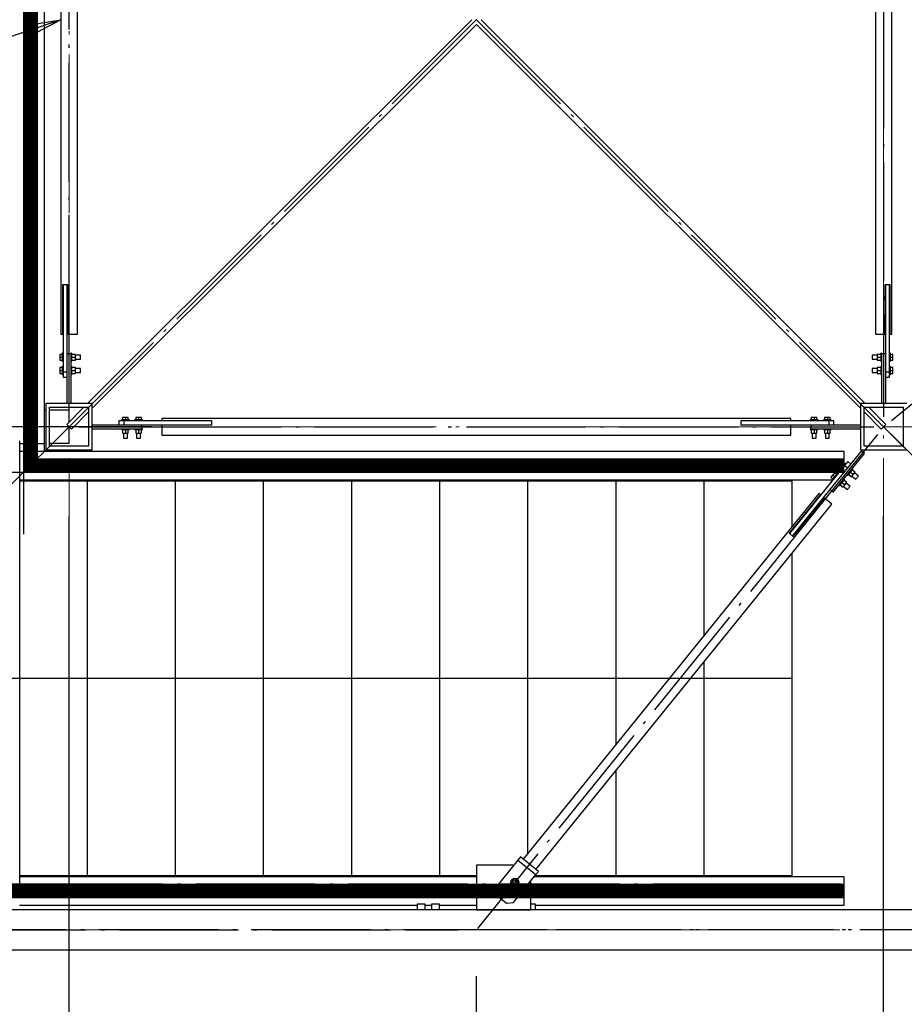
# Paper-space layout 'A0 Advance Steel' of a CAD drawing. Header units: millimetres. Extents: x 228 to 822, y 214 to 634.
# Tile 57 of 76: x 593 to 620, y 270 to 300. Entities that reach past the tile are written whole.
import ezdxf

# ---------------------------------------------------------------- set-up
doc = ezdxf.new("R2010")
doc.units = ezdxf.units.MM
doc.linetypes.add('1 1', pattern=[2, 1, -1])
doc.linetypes.add('ACAD_ISO04W100', pattern=[30, 24, -3, 0, -3])
doc.layers.get('0').update_dxf_attribs({"linetype": 'CONTINUOUS'})
for name, color, linetype in [('AS_Belki', 145, 'CONTINUOUS'), ('AS_Blachy', 30, 'CONTINUOUS'), ('AS_DIM_ON', 7, 'CONTINUOUS'), ('AS_Kraty', 9, 'CONTINUOUS'), ('AS_Schody', 253, 'CONTINUOUS'), ('AS_Sruby', 9, 'CONTINUOUS')]:
    doc.layers.add(name, color=color, linetype=linetype)

# ---------------------------------------------------------------- blocks, each defined once
blk = doc.blocks.new('324ewdsczxzxcz')
at = {"linetype": 'ACAD_ISO04W100', "lineweight": 5, "ltscale": 0.2}
for p, q in [((318.429, 244.968), (318.429, 340.131)), ((343.029, 244.968), (343.029, 340.131)), ((378.311, 281.218, -8093.957), (283.147, 281.218, -8093.957)), ((378.311, 266.018, -2641.446), (283.147, 266.018, -2641.446))]:
    blk.add_line(p, q, dxfattribs=at)

psp = doc.layouts.new('A0 Advance Steel')

# ---------------------------------------------------------------- linework, layer by layer
at = {"color": 0, "linetype": 'ByBlock', "lineweight": -2}
for p, q in [((593.71, 299.594), (594.71, 299.755)), ((593.71, 299.594), (593.816, 299.278)), ((594.71, 299.755), (593.816, 299.278))]:
    psp.add_line(p, q, dxfattribs=at)
at = {"linetype": '1 1', "transparency": 33554559, "const_width": 0.45, "elevation": 26982.64}
for points in [[(618.371, 273.429), (580.943, 273.429), (580.943, 326.08), (600.527, 326.08)], [(600.527, 313.23), (593.793, 313.23), (593.793, 286.279), (618.371, 286.279)]]:
    psp.add_lwpolyline(points, dxfattribs=at)
psp.add_lwpolyline([(616.8, 279.854), (587.333, 279.854), (587.333, 319.655), (597.76, 319.655), (595.071, 325.655)])
at = {"color": 7}
psp.add_lwpolyline([(594.71, 299.755), (568.166, 290.812), (553.219, 290.812)], dxfattribs=at)
at = {"layer": 'AS_Belki', "linetype": 'Continuous', "ltscale": 0.15}
for p, q in [((594.71, 309.255), (594.71, 290.255)), ((595.21, 290.255), (595.21, 309.255)), ((619.31, 309.255), (619.31, 290.255)), ((619.81, 290.255), (619.81, 309.255)), ((607.119, 299.755), (595.519, 288.155)), ((595.66, 288.014), (607.26, 299.614)), ((607.26, 299.614), (618.86, 288.014)), ((619.002, 288.155), (607.402, 299.755)), ((594.77, 291.755), (594.78, 291.755)), ((594.77, 290.255), (594.77, 291.755)), ((594.9, 291.755), (594.91, 291.755)), ((594.91, 291.755), (594.91, 290.255)), ((619.61, 291.755), (619.62, 291.755)), ((619.61, 290.255), (619.61, 291.755)), ((619.74, 291.755), (619.75, 291.755)), ((619.75, 291.755), (619.75, 290.255)), ((594.71, 290.255), (594.77, 290.255)), ((594.91, 290.255), (595.21, 290.255)), ((619.31, 290.255), (619.61, 290.255)), ((619.75, 290.255), (619.81, 290.255)), ((595.66, 288.155), (594.26, 288.155)), ((594.26, 288.155), (594.26, 286.755)), ((594.37, 288.045), (595.55, 288.045)), ((594.37, 286.865), (594.37, 288.045)), ((595.409, 288.045), (594.89, 287.526)), ((595.55, 288.045), (595.55, 286.865)), ((595.66, 286.755), (595.66, 288.155)), ((620.26, 288.155), (618.86, 288.155)), ((618.86, 288.155), (618.86, 286.755)), ((618.97, 288.045), (620.15, 288.045)), ((618.97, 286.865), (618.97, 288.045)), ((619.631, 287.526), (619.112, 288.045)), ((620.15, 288.045), (620.15, 286.865)), ((594.26, 287.955), (594.218, 287.955)), ((594.96, 287.955), (594.37, 287.955)), ((594.96, 287.597), (594.96, 287.955)), ((595.031, 287.384), (595.55, 287.904)), ((616.76, 287.705), (597.76, 287.705)), ((597.76, 287.705), (597.76, 287.645)), ((616.76, 287.645), (616.76, 287.705)), ((618.97, 287.904), (619.49, 287.384)), ((594.89, 287.526), (594.91, 287.505)), ((594.91, 287.505), (594.96, 287.455)), ((594.96, 287.455), (595.01, 287.405)), ((594.96, 286.955), (594.96, 287.455)), ((595.01, 287.405), (595.031, 287.384)), ((597.76, 287.645), (599.26, 287.645)), ((599.26, 287.505), (597.76, 287.505)), ((597.76, 287.505), (597.76, 287.205)), ((599.26, 287.645), (599.26, 287.635)), ((599.26, 287.515), (599.26, 287.505)), ((615.26, 287.645), (616.76, 287.645)), ((615.26, 287.635), (615.26, 287.645)), ((615.26, 287.505), (615.26, 287.515)), ((616.76, 287.505), (615.26, 287.505)), ((616.76, 287.205), (616.76, 287.505)), ((619.49, 287.384), (619.51, 287.405)), ((619.51, 287.405), (619.56, 287.455)), ((619.56, 287.455), (619.61, 287.505)), ((619.61, 287.505), (619.631, 287.526)), ((597.76, 287.205), (616.76, 287.205)), ((594.218, 286.955), (594.26, 286.955)), ((594.37, 286.955), (594.96, 286.955)), ((595.55, 286.865), (594.37, 286.865)), ((620.15, 286.865), (618.97, 286.865)), ((594.26, 286.755), (595.66, 286.755)), ((618.86, 286.755), (620.26, 286.755)), ((617.605, 285.436), (608.67, 274.395)), ((616.708, 284.232), (617.651, 285.398)), ((617.76, 285.31), (616.817, 284.144)), ((617.651, 285.398), (617.605, 285.436)), ((617.993, 285.121), (617.76, 285.31)), ((609.059, 274.08), (617.993, 285.121)), ((616.716, 284.226), (616.708, 284.232)), ((616.817, 284.144), (616.809, 284.15)), ((631.66, 272.855), (582.86, 272.855)), ((582.86, 271.655), (631.66, 271.655))]:
    psp.add_line(p, q, dxfattribs=at)
at = {"layer": 'AS_Belki', "color": 10, "linetype": 'ACAD_ISO04W100', "ltscale": 0.15}
for points in [[(621.328, 285.687), (619.56, 287.455), (594.96, 312.055), (593.193, 313.823)], [(593.193, 285.687), (594.96, 287.455), (619.56, 312.055), (621.328, 313.823)], [(594.96, 287.755), (594.96, 290.255), (594.96, 309.255), (594.96, 311.755)], [(619.56, 311.755), (619.56, 309.255), (619.56, 290.255), (619.56, 287.755)], [(619.794, 287.644), (621.737, 289.216), (632.778, 298.151), (634.722, 299.724)], [(597.46, 287.455), (594.96, 287.455), (580.51, 287.455), (578.01, 287.455)], [(594.96, 287.455), (594.96, 287.455), (594.96, 287.455), (594.96, 287.455)], [(595.26, 287.455), (597.76, 287.455), (616.76, 287.455), (619.26, 287.455)], [(619.56, 287.455), (619.56, 287.455), (619.56, 287.455), (619.56, 287.455)], [(619.372, 287.222), (617.799, 285.278), (608.865, 274.237), (607.292, 272.294)], [(634.548, 272.467), (632.781, 274.235), (621.54, 285.475), (619.773, 287.243)], [(634.16, 272.255), (631.66, 272.255), (582.86, 272.255), (580.36, 272.255)], [(581.134, 272.255), (582.679, 272.255), (605.16, 272.255), (606.704, 272.255)], [(633.387, 272.255), (631.842, 272.255), (609.361, 272.255), (607.817, 272.255)]]:
    psp.add_lwpolyline(points, dxfattribs=at)
at = {"layer": 'AS_Blachy', "linetype": 'Continuous', "ltscale": 0.15}
for p, q in [((594.78, 291.755), (594.9, 291.755)), ((594.78, 291.755), (594.78, 289.105)), ((594.9, 289.655), (594.9, 291.755)), ((619.62, 291.755), (619.74, 291.755)), ((619.62, 291.755), (619.62, 289.655)), ((619.74, 289.155), (619.74, 291.755)), ((595.02, 289.655), (594.9, 289.655)), ((594.9, 288.155), (594.9, 289.655)), ((595.02, 288.155), (595.02, 289.655)), ((619.62, 289.655), (619.5, 289.655)), ((619.5, 289.655), (619.5, 288.155)), ((619.62, 289.655), (619.62, 288.155)), ((594.9, 289.105), (594.78, 289.105)), ((594.78, 289.105), (594.78, 288.955)), ((594.78, 288.955), (594.9, 288.955)), ((619.74, 289.105), (619.62, 289.105)), ((619.62, 288.955), (619.74, 288.955)), ((619.74, 289.105), (619.74, 289.155)), ((619.74, 288.955), (619.74, 289.105)), ((595.66, 287.515), (597.16, 287.515)), ((595.66, 287.395), (597.16, 287.395)), ((596.61, 287.635), (596.46, 287.635)), ((596.46, 287.635), (596.46, 287.515)), ((599.26, 287.635), (596.61, 287.635)), ((596.61, 287.635), (596.61, 287.515)), ((597.16, 287.515), (599.26, 287.515)), ((597.16, 287.395), (597.16, 287.515)), ((599.26, 287.635), (599.26, 287.515)), ((617.91, 287.635), (615.26, 287.635)), ((615.26, 287.515), (615.26, 287.635)), ((615.26, 287.515), (617.361, 287.515)), ((617.361, 287.515), (618.86, 287.515)), ((617.361, 287.515), (617.361, 287.395)), ((617.361, 287.395), (618.86, 287.395)), ((618.06, 287.635), (617.91, 287.635)), ((617.91, 287.635), (617.91, 287.515)), ((618.06, 287.515), (618.06, 287.635)), ((617.948, 285.557), (618.891, 286.723)), ((618.041, 285.482), (618.984, 286.648)), ((618.984, 286.648), (618.891, 286.723)), ((618.383, 286.286), (616.716, 284.226)), ((618.477, 286.402), (618.383, 286.286)), ((618.383, 286.286), (618.476, 286.21)), ((618.57, 286.327), (618.477, 286.402)), ((593.468, 285.824), (593.613, 285.824)), ((593.663, 285.824), (593.738, 285.824)), ((593.763, 285.824), (595.513, 285.824)), ((595.513, 285.824), (595.513, 285.854)), ((595.513, 285.824), (595.924, 285.824)), ((595.974, 285.824), (596.399, 285.824)), ((596.424, 285.824), (598.174, 285.824)), ((598.174, 285.824), (598.174, 285.854)), ((598.174, 285.824), (598.235, 285.824)), ((598.285, 285.824), (599.06, 285.824)), ((599.085, 285.824), (600.835, 285.824)), ((600.835, 285.824), (600.835, 285.854)), ((600.835, 285.824), (601.246, 285.824)), ((601.296, 285.824), (601.721, 285.824)), ((601.746, 285.824), (603.496, 285.824)), ((603.496, 285.824), (603.496, 285.854)), ((603.506, 285.824), (604.381, 285.824)), ((604.406, 285.824), (606.156, 285.824)), ((606.156, 285.824), (606.156, 285.854)), ((606.156, 285.824), (606.567, 285.824)), ((606.617, 285.824), (607.042, 285.824)), ((607.067, 285.824), (608.817, 285.824)), ((608.817, 285.824), (608.817, 285.854)), ((608.828, 285.824), (609.703, 285.824)), ((609.728, 285.824), (611.478, 285.824)), ((611.478, 285.824), (611.478, 285.854)), ((611.489, 285.824), (612.364, 285.824)), ((612.389, 285.824), (614.139, 285.824)), ((614.139, 285.824), (614.139, 285.854)), ((614.139, 285.824), (614.55, 285.824)), ((614.6, 285.824), (615.025, 285.824)), ((615.05, 285.824), (616.8, 285.824)), ((616.8, 285.824), (616.8, 285.854)), ((616.809, 284.15), (617.948, 285.557)), ((617.948, 285.557), (618.041, 285.482)), ((616.809, 284.15), (616.716, 284.226)), ((608.517, 274.364), (607.838, 273.525)), ((608.592, 274.458), (608.517, 274.364)), ((608.517, 274.364), (609.061, 273.924)), ((609.137, 274.017), (608.592, 274.458)), ((608.36, 274.207), (607.26, 274.207)), ((607.26, 274.207), (607.26, 272.857)), ((608.377, 274.191), (608.36, 274.207)), ((609.061, 273.924), (609.137, 274.017)), ((593.913, 273.884), (593.468, 273.884)), ((595.513, 273.884), (593.963, 273.884)), ((595.513, 273.854), (595.513, 273.884)), ((598.174, 273.884), (595.524, 273.884)), ((599.285, 273.884), (598.174, 273.884)), ((598.174, 273.854), (598.174, 273.884)), ((600.835, 273.884), (599.335, 273.884)), ((600.946, 273.884), (600.835, 273.884)), ((600.835, 273.854), (600.835, 273.884)), ((603.496, 273.884), (600.996, 273.884)), ((603.506, 273.884), (603.496, 273.884)), ((603.496, 273.854), (603.496, 273.884)), ((606.156, 273.884), (603.556, 273.884)), ((606.567, 273.884), (606.156, 273.884)), ((606.156, 273.854), (606.156, 273.884)), ((607.26, 273.884), (606.617, 273.884)), ((608.382, 273.084), (609.061, 273.924)), ((608.91, 273.707), (608.896, 273.72)), ((608.91, 272.857), (608.91, 273.707)), ((609.478, 273.884), (609.029, 273.884)), ((611.478, 273.884), (609.528, 273.884)), ((612.589, 273.884), (611.478, 273.884)), ((611.478, 273.854), (611.478, 273.884)), ((614.139, 273.884), (612.639, 273.884)), ((614.25, 273.884), (614.139, 273.884)), ((614.139, 273.854), (614.139, 273.884)), ((616.8, 273.884), (614.3, 273.884)), ((616.8, 273.854), (616.8, 273.884)), ((607.838, 273.525), (607.86, 273.314)), ((607.86, 273.314), (608.171, 273.062)), ((607.26, 272.857), (608.91, 272.857)), ((608.171, 273.062), (608.382, 273.084))]:
    psp.add_line(p, q, dxfattribs=at)
at = {"layer": 'AS_DIM_ON', "color": 8}
for p, q in [((594.96, 258.262), (594.96, 284.755)), ((619.56, 258.262), (619.56, 284.755)), ((607.26, 251.955), (607.26, 270.857))]:
    psp.add_line(p, q, dxfattribs=at)
at = {"layer": 'AS_Kraty', "linetype": 'Continuous', "ltscale": 0.15}
for p, q in [((593.468, 273.54), (593.468, 287.032)), ((593.613, 285.824), (593.663, 285.824)), ((593.738, 285.824), (593.763, 285.824)), ((595.513, 273.884), (595.513, 285.824)), ((595.924, 285.824), (595.974, 285.824)), ((596.399, 285.824), (596.424, 285.824)), ((598.174, 273.884), (598.174, 285.824)), ((598.235, 285.824), (598.285, 285.824)), ((599.06, 285.824), (599.085, 285.824)), ((600.835, 273.884), (600.835, 285.824)), ((601.246, 285.824), (601.296, 285.824)), ((601.721, 285.824), (601.746, 285.824)), ((603.496, 285.824), (603.506, 285.824)), ((603.496, 273.884), (603.496, 285.824)), ((604.381, 285.824), (604.406, 285.824)), ((606.156, 273.884), (606.156, 285.824)), ((606.567, 285.824), (606.617, 285.824)), ((607.042, 285.824), (607.067, 285.824)), ((608.817, 285.824), (608.828, 285.824)), ((608.817, 274.576), (608.817, 285.824)), ((609.703, 285.824), (609.728, 285.824)), ((611.478, 285.824), (611.489, 285.824)), ((611.478, 277.864), (611.478, 285.824)), ((612.364, 285.824), (612.389, 285.824)), ((614.139, 281.153), (614.139, 285.824)), ((614.55, 285.824), (614.6, 285.824)), ((615.025, 285.824), (615.05, 285.824)), ((616.8, 284.441), (616.8, 285.824)), ((616.8, 284.33), (616.8, 284.345)), ((616.8, 273.884), (616.8, 283.646)), ((614.139, 273.884), (614.139, 280.358)), ((611.478, 273.884), (611.478, 277.07)), ((593.963, 273.884), (593.913, 273.884)), ((595.524, 273.884), (595.513, 273.884)), ((599.335, 273.884), (599.285, 273.884)), ((600.996, 273.884), (600.946, 273.884)), ((603.556, 273.884), (603.506, 273.884)), ((606.617, 273.884), (606.567, 273.884)), ((609.528, 273.884), (609.478, 273.884)), ((612.639, 273.884), (612.589, 273.884)), ((614.3, 273.884), (614.25, 273.884)), ((580.968, 273.54), (593.468, 273.54))]:
    psp.add_line(p, q, dxfattribs=at)
at = {"layer": 'AS_Schody', "linetype": 'Continuous', "ltscale": 0.15}
for p, q in [((594.218, 286.947), (594.218, 313.555)), ((593.468, 286.947), (594.218, 286.947)), ((594.218, 286.715), (594.218, 286.947)), ((593.468, 286.715), (594.218, 286.715)), ((618.371, 286.704), (593.468, 286.704)), ((618.371, 286.342), (618.371, 286.704)), ((593.468, 285.854), (618.01, 285.854)), ((618.371, 285.87), (618.371, 285.89)), ((607.26, 273.854), (593.468, 273.854)), ((618.371, 273.854), (609.005, 273.854)), ((618.371, 273.004), (618.371, 273.854)), ((593.46, 273.004), (605.473, 273.004)), ((605.712, 273.004), (605.906, 273.004)), ((606.144, 273.004), (607.26, 273.004)), ((609.048, 273.004), (618.371, 273.004))]:
    psp.add_line(p, q, dxfattribs=at)
at = {"layer": 'AS_Schody', "color": 10, "linetype": 'ACAD_ISO04W100', "ltscale": 0.15}
for points in [[(593.591, 284.917), (593.591, 287.006), (593.591, 314.214), (593.591, 316.303)], [(593.591, 284.215), (593.591, 286.715), (593.591, 287.665), (593.591, 290.165)], [(595.96, 286.077), (593.46, 286.077), (580.83, 286.077), (578.33, 286.077)], [(618.276, 286.077), (616.188, 286.077), (592.801, 286.077), (590.712, 286.077)], [(595.96, 273.631), (593.46, 273.631), (579.16, 273.631), (576.66, 273.631)], [(618.276, 273.631), (616.188, 273.631), (592.801, 273.631), (590.712, 273.631)]]:
    psp.add_lwpolyline(points, dxfattribs=at)
at = {"layer": 'AS_Sruby', "linetype": 'Continuous', "ltscale": 0.15}
for p, q in [((594.755, 289.642), (594.68, 289.642)), ((594.68, 289.642), (594.68, 289.555)), ((594.68, 289.555), (594.755, 289.555)), ((594.68, 289.555), (594.68, 289.468)), ((594.68, 289.468), (594.755, 289.468)), ((594.78, 289.675), (594.755, 289.675)), ((594.755, 289.675), (594.755, 289.673)), ((594.755, 289.673), (594.755, 289.666)), ((594.755, 289.666), (594.755, 289.655)), ((594.755, 289.655), (594.755, 289.64)), ((594.755, 289.64), (594.755, 289.622)), ((594.755, 289.622), (594.755, 289.601)), ((594.755, 289.601), (594.755, 289.579)), ((594.755, 289.579), (594.755, 289.555)), ((594.755, 289.555), (594.755, 289.532)), ((594.755, 289.532), (594.755, 289.509)), ((594.755, 289.509), (594.755, 289.488)), ((594.755, 289.488), (594.755, 289.47)), ((594.755, 289.47), (594.755, 289.455)), ((595.045, 289.675), (595.02, 289.675)), ((595.02, 289.673), (595.02, 289.675)), ((595.02, 289.666), (595.02, 289.673)), ((595.02, 289.655), (595.02, 289.666)), ((595.045, 289.673), (595.045, 289.675)), ((595.045, 289.666), (595.045, 289.673)), ((595.045, 289.655), (595.045, 289.666)), ((595.045, 289.64), (595.045, 289.655)), ((595.153, 289.642), (595.045, 289.642)), ((595.045, 289.622), (595.045, 289.64)), ((595.045, 289.601), (595.045, 289.622)), ((595.045, 289.579), (595.045, 289.601)), ((595.045, 289.555), (595.045, 289.579)), ((595.045, 289.555), (595.153, 289.555)), ((595.045, 289.532), (595.045, 289.555)), ((595.045, 289.509), (595.045, 289.532)), ((595.045, 289.488), (595.045, 289.509)), ((595.045, 289.47), (595.045, 289.488)), ((595.045, 289.455), (595.045, 289.47)), ((595.045, 289.468), (595.153, 289.468)), ((595.153, 289.555), (595.153, 289.642)), ((595.305, 289.615), (595.153, 289.615)), ((595.153, 289.468), (595.153, 289.555)), ((595.153, 289.495), (595.305, 289.495)), ((595.305, 289.611), (595.305, 289.615)), ((595.305, 289.598), (595.305, 289.611)), ((595.305, 289.578), (595.305, 289.598)), ((595.305, 289.555), (595.305, 289.578)), ((595.305, 289.532), (595.305, 289.555)), ((595.305, 289.513), (595.305, 289.532)), ((595.305, 289.5), (595.305, 289.513)), ((595.305, 289.495), (595.305, 289.5)), ((619.367, 289.615), (619.215, 289.615)), ((619.215, 289.615), (619.215, 289.611)), ((619.215, 289.611), (619.215, 289.598)), ((619.215, 289.598), (619.215, 289.578)), ((619.215, 289.578), (619.215, 289.555)), ((619.215, 289.555), (619.215, 289.532)), ((619.215, 289.532), (619.215, 289.513)), ((619.215, 289.513), (619.215, 289.5)), ((619.215, 289.5), (619.215, 289.495)), ((619.215, 289.495), (619.367, 289.495)), ((619.475, 289.642), (619.367, 289.642)), ((619.367, 289.642), (619.367, 289.555)), ((619.367, 289.555), (619.475, 289.555)), ((619.367, 289.555), (619.367, 289.468)), ((619.367, 289.468), (619.475, 289.468)), ((619.5, 289.675), (619.475, 289.675)), ((619.475, 289.675), (619.475, 289.673)), ((619.475, 289.673), (619.475, 289.666)), ((619.475, 289.666), (619.475, 289.655)), ((619.475, 289.655), (619.475, 289.64)), ((619.475, 289.64), (619.475, 289.622)), ((619.475, 289.622), (619.475, 289.601)), ((619.475, 289.601), (619.475, 289.579)), ((619.475, 289.579), (619.475, 289.555)), ((619.475, 289.555), (619.475, 289.532)), ((619.475, 289.532), (619.475, 289.509)), ((619.475, 289.509), (619.475, 289.488)), ((619.475, 289.488), (619.475, 289.47)), ((619.475, 289.47), (619.475, 289.455)), ((619.5, 289.675), (619.5, 289.673)), ((619.5, 289.673), (619.5, 289.666)), ((619.5, 289.666), (619.5, 289.655)), ((619.765, 289.675), (619.74, 289.675)), ((619.765, 289.673), (619.765, 289.675)), ((619.765, 289.666), (619.765, 289.673)), ((619.765, 289.655), (619.765, 289.666)), ((619.765, 289.64), (619.765, 289.655)), ((619.84, 289.642), (619.765, 289.642)), ((619.765, 289.622), (619.765, 289.64)), ((619.765, 289.601), (619.765, 289.622)), ((619.765, 289.579), (619.765, 289.601)), ((619.765, 289.555), (619.765, 289.579)), ((619.765, 289.555), (619.84, 289.555)), ((619.765, 289.532), (619.765, 289.555)), ((619.765, 289.509), (619.765, 289.532)), ((619.765, 289.488), (619.765, 289.509)), ((619.765, 289.47), (619.765, 289.488)), ((619.765, 289.455), (619.765, 289.47)), ((619.765, 289.468), (619.84, 289.468)), ((619.84, 289.555), (619.84, 289.642)), ((619.84, 289.468), (619.84, 289.555)), ((594.755, 289.242), (594.68, 289.242)), ((594.68, 289.242), (594.68, 289.155)), ((594.755, 289.455), (594.755, 289.444)), ((594.755, 289.444), (594.755, 289.437)), ((594.755, 289.437), (594.755, 289.435)), ((594.755, 289.435), (594.78, 289.435)), ((594.78, 289.275), (594.755, 289.275)), ((594.755, 289.275), (594.755, 289.273)), ((594.755, 289.273), (594.755, 289.266)), ((594.755, 289.266), (594.755, 289.255)), ((594.755, 289.255), (594.755, 289.24)), ((594.755, 289.24), (594.755, 289.222)), ((594.755, 289.222), (594.755, 289.201)), ((594.755, 289.201), (594.755, 289.179)), ((594.755, 289.179), (594.755, 289.155)), ((595.02, 289.435), (595.045, 289.435)), ((595.045, 289.275), (595.02, 289.275)), ((595.045, 289.444), (595.045, 289.455)), ((595.045, 289.437), (595.045, 289.444)), ((595.045, 289.435), (595.045, 289.437)), ((595.045, 289.273), (595.045, 289.275)), ((595.045, 289.266), (595.045, 289.273)), ((595.045, 289.255), (595.045, 289.266)), ((595.045, 289.24), (595.045, 289.255)), ((595.153, 289.242), (595.045, 289.242)), ((595.045, 289.222), (595.045, 289.24)), ((595.045, 289.201), (595.045, 289.222)), ((595.045, 289.179), (595.045, 289.201)), ((595.045, 289.155), (595.045, 289.179)), ((595.153, 289.155), (595.153, 289.242)), ((595.305, 289.215), (595.153, 289.215)), ((595.305, 289.211), (595.305, 289.215)), ((595.305, 289.198), (595.305, 289.211)), ((595.305, 289.178), (595.305, 289.198)), ((595.305, 289.155), (595.305, 289.178)), ((619.367, 289.215), (619.215, 289.215)), ((619.215, 289.215), (619.215, 289.211)), ((619.215, 289.211), (619.215, 289.198)), ((619.215, 289.198), (619.215, 289.178)), ((619.215, 289.178), (619.215, 289.155)), ((619.475, 289.242), (619.367, 289.242)), ((619.367, 289.242), (619.367, 289.155)), ((619.475, 289.455), (619.475, 289.444)), ((619.475, 289.444), (619.475, 289.437)), ((619.475, 289.437), (619.475, 289.435)), ((619.475, 289.435), (619.5, 289.435)), ((619.5, 289.275), (619.475, 289.275)), ((619.475, 289.275), (619.475, 289.273)), ((619.475, 289.273), (619.475, 289.266)), ((619.475, 289.266), (619.475, 289.255)), ((619.475, 289.255), (619.475, 289.24)), ((619.475, 289.24), (619.475, 289.222)), ((619.475, 289.222), (619.475, 289.201)), ((619.475, 289.201), (619.475, 289.179)), ((619.475, 289.179), (619.475, 289.155)), ((619.74, 289.435), (619.765, 289.435)), ((619.765, 289.275), (619.74, 289.275)), ((619.765, 289.444), (619.765, 289.455)), ((619.765, 289.437), (619.765, 289.444)), ((619.765, 289.435), (619.765, 289.437)), ((619.765, 289.273), (619.765, 289.275)), ((619.765, 289.266), (619.765, 289.273)), ((619.765, 289.255), (619.765, 289.266)), ((619.765, 289.24), (619.765, 289.255)), ((619.84, 289.242), (619.765, 289.242)), ((619.765, 289.222), (619.765, 289.24)), ((619.765, 289.201), (619.765, 289.222)), ((619.765, 289.179), (619.765, 289.201)), ((619.765, 289.155), (619.765, 289.179)), ((619.84, 289.155), (619.84, 289.242)), ((594.68, 289.155), (594.755, 289.155)), ((594.68, 289.155), (594.68, 289.068)), ((594.68, 289.068), (594.755, 289.068)), ((594.755, 289.155), (594.755, 289.132)), ((594.755, 289.132), (594.755, 289.109)), ((594.755, 289.109), (594.755, 289.088)), ((594.755, 289.088), (594.755, 289.07)), ((594.755, 289.07), (594.755, 289.055)), ((594.755, 289.055), (594.755, 289.044)), ((594.755, 289.044), (594.755, 289.037)), ((594.755, 289.037), (594.755, 289.035)), ((594.755, 289.035), (594.78, 289.035)), ((595.02, 289.035), (595.045, 289.035)), ((595.045, 289.155), (595.153, 289.155)), ((595.045, 289.132), (595.045, 289.155)), ((595.045, 289.109), (595.045, 289.132)), ((595.045, 289.088), (595.045, 289.109)), ((595.045, 289.07), (595.045, 289.088)), ((595.045, 289.055), (595.045, 289.07)), ((595.045, 289.068), (595.153, 289.068)), ((595.045, 289.044), (595.045, 289.055)), ((595.045, 289.037), (595.045, 289.044)), ((595.045, 289.035), (595.045, 289.037)), ((595.153, 289.068), (595.153, 289.155)), ((595.153, 289.095), (595.305, 289.095)), ((595.305, 289.132), (595.305, 289.155)), ((595.305, 289.113), (595.305, 289.132)), ((595.305, 289.1), (595.305, 289.113)), ((595.305, 289.095), (595.305, 289.1)), ((619.215, 289.155), (619.215, 289.132)), ((619.215, 289.132), (619.215, 289.113)), ((619.215, 289.113), (619.215, 289.1)), ((619.215, 289.1), (619.215, 289.095)), ((619.215, 289.095), (619.367, 289.095)), ((619.367, 289.155), (619.475, 289.155)), ((619.367, 289.155), (619.367, 289.068)), ((619.367, 289.068), (619.475, 289.068)), ((619.475, 289.155), (619.475, 289.132)), ((619.475, 289.132), (619.475, 289.109)), ((619.475, 289.109), (619.475, 289.088)), ((619.475, 289.088), (619.475, 289.07)), ((619.475, 289.07), (619.475, 289.055)), ((619.475, 289.055), (619.475, 289.044)), ((619.475, 289.044), (619.475, 289.037)), ((619.475, 289.037), (619.475, 289.035)), ((619.475, 289.035), (619.5, 289.035)), ((619.74, 289.035), (619.765, 289.035)), ((619.765, 289.155), (619.84, 289.155)), ((619.765, 289.132), (619.765, 289.155)), ((619.765, 289.109), (619.765, 289.132)), ((619.765, 289.088), (619.765, 289.109)), ((619.765, 289.07), (619.765, 289.088)), ((619.765, 289.055), (619.765, 289.07)), ((619.765, 289.068), (619.84, 289.068)), ((619.765, 289.044), (619.765, 289.055)), ((619.765, 289.037), (619.765, 289.044)), ((619.765, 289.035), (619.765, 289.037)), ((619.84, 289.068), (619.84, 289.155)), ((596.66, 287.735), (596.574, 287.735)), ((596.574, 287.735), (596.574, 287.66)), ((596.747, 287.735), (596.66, 287.735)), ((596.66, 287.735), (596.66, 287.66)), ((596.747, 287.66), (596.747, 287.735)), ((597.06, 287.735), (596.974, 287.735)), ((596.974, 287.735), (596.974, 287.66)), ((597.147, 287.735), (597.06, 287.735)), ((597.06, 287.735), (597.06, 287.66)), ((597.147, 287.66), (597.147, 287.735)), ((617.46, 287.735), (617.374, 287.735)), ((617.374, 287.735), (617.374, 287.66)), ((617.547, 287.735), (617.46, 287.735)), ((617.46, 287.735), (617.46, 287.66)), ((617.547, 287.66), (617.547, 287.735)), ((617.86, 287.735), (617.774, 287.735)), ((617.774, 287.735), (617.774, 287.66)), ((617.947, 287.735), (617.86, 287.735)), ((617.86, 287.735), (617.86, 287.66)), ((617.947, 287.66), (617.947, 287.735)), ((596.543, 287.66), (596.54, 287.66)), ((596.54, 287.66), (596.54, 287.635)), ((596.54, 287.395), (596.54, 287.37)), ((596.55, 287.66), (596.543, 287.66)), ((596.561, 287.66), (596.55, 287.66)), ((596.576, 287.66), (596.561, 287.66)), ((596.594, 287.66), (596.576, 287.66)), ((596.615, 287.66), (596.594, 287.66)), ((596.637, 287.66), (596.615, 287.66)), ((596.66, 287.66), (596.637, 287.66)), ((596.684, 287.66), (596.66, 287.66)), ((596.706, 287.66), (596.684, 287.66)), ((596.727, 287.66), (596.706, 287.66)), ((596.745, 287.66), (596.727, 287.66)), ((596.76, 287.66), (596.745, 287.66)), ((596.771, 287.66), (596.76, 287.66)), ((596.778, 287.66), (596.771, 287.66)), ((596.78, 287.66), (596.778, 287.66)), ((596.78, 287.635), (596.78, 287.66)), ((596.78, 287.37), (596.78, 287.395)), ((596.943, 287.66), (596.94, 287.66)), ((596.94, 287.66), (596.94, 287.635)), ((596.94, 287.395), (596.94, 287.37)), ((596.95, 287.66), (596.943, 287.66)), ((596.961, 287.66), (596.95, 287.66)), ((596.976, 287.66), (596.961, 287.66)), ((596.994, 287.66), (596.976, 287.66)), ((597.015, 287.66), (596.994, 287.66)), ((597.037, 287.66), (597.015, 287.66)), ((597.06, 287.66), (597.037, 287.66)), ((597.084, 287.66), (597.06, 287.66)), ((597.106, 287.66), (597.084, 287.66)), ((597.127, 287.66), (597.106, 287.66)), ((597.145, 287.66), (597.127, 287.66)), ((597.16, 287.66), (597.145, 287.66)), ((597.171, 287.66), (597.16, 287.66)), ((597.16, 287.395), (597.171, 287.395)), ((597.178, 287.66), (597.171, 287.66)), ((597.171, 287.395), (597.178, 287.395)), ((597.18, 287.66), (597.178, 287.66)), ((597.178, 287.395), (597.18, 287.395)), ((597.18, 287.635), (597.18, 287.66)), ((597.18, 287.37), (597.18, 287.395)), ((617.343, 287.66), (617.34, 287.66)), ((617.34, 287.66), (617.34, 287.635)), ((617.34, 287.395), (617.343, 287.395)), ((617.34, 287.395), (617.34, 287.37)), ((617.35, 287.66), (617.343, 287.66)), ((617.343, 287.395), (617.35, 287.395)), ((617.361, 287.66), (617.35, 287.66)), ((617.35, 287.395), (617.36, 287.395)), ((617.376, 287.66), (617.361, 287.66)), ((617.394, 287.66), (617.376, 287.66)), ((617.415, 287.66), (617.394, 287.66)), ((617.437, 287.66), (617.415, 287.66)), ((617.46, 287.66), (617.437, 287.66)), ((617.484, 287.66), (617.46, 287.66)), ((617.506, 287.66), (617.484, 287.66)), ((617.527, 287.66), (617.506, 287.66)), ((617.545, 287.66), (617.527, 287.66)), ((617.56, 287.66), (617.545, 287.66)), ((617.571, 287.66), (617.56, 287.66)), ((617.578, 287.66), (617.571, 287.66)), ((617.58, 287.66), (617.578, 287.66)), ((617.58, 287.635), (617.58, 287.66)), ((617.58, 287.37), (617.58, 287.395)), ((617.743, 287.66), (617.74, 287.66)), ((617.74, 287.66), (617.74, 287.635)), ((617.74, 287.395), (617.74, 287.37)), ((617.75, 287.66), (617.743, 287.66)), ((617.761, 287.66), (617.75, 287.66)), ((617.776, 287.66), (617.761, 287.66)), ((617.794, 287.66), (617.776, 287.66)), ((617.815, 287.66), (617.794, 287.66)), ((617.837, 287.66), (617.815, 287.66)), ((617.86, 287.66), (617.837, 287.66)), ((617.884, 287.66), (617.86, 287.66)), ((617.906, 287.66), (617.884, 287.66)), ((617.927, 287.66), (617.906, 287.66)), ((617.945, 287.66), (617.927, 287.66)), ((617.96, 287.66), (617.945, 287.66)), ((617.971, 287.66), (617.96, 287.66)), ((617.978, 287.66), (617.971, 287.66)), ((617.98, 287.66), (617.978, 287.66)), ((617.98, 287.635), (617.98, 287.66)), ((617.98, 287.37), (617.98, 287.395)), ((596.54, 287.37), (596.543, 287.37)), ((596.543, 287.37), (596.55, 287.37)), ((596.55, 287.37), (596.561, 287.37)), ((596.561, 287.37), (596.576, 287.37)), ((596.574, 287.37), (596.574, 287.262)), ((596.574, 287.262), (596.66, 287.262)), ((596.576, 287.37), (596.594, 287.37)), ((596.594, 287.37), (596.615, 287.37)), ((596.6, 287.262), (596.6, 287.11)), ((596.6, 287.11), (596.605, 287.11)), ((596.605, 287.11), (596.618, 287.11)), ((596.615, 287.37), (596.637, 287.37)), ((596.618, 287.11), (596.638, 287.11)), ((596.637, 287.37), (596.66, 287.37)), ((596.638, 287.11), (596.66, 287.11)), ((596.66, 287.37), (596.684, 287.37)), ((596.66, 287.37), (596.66, 287.262)), ((596.66, 287.262), (596.747, 287.262)), ((596.66, 287.11), (596.683, 287.11)), ((596.683, 287.11), (596.703, 287.11)), ((596.684, 287.37), (596.706, 287.37)), ((596.703, 287.11), (596.716, 287.11)), ((596.706, 287.37), (596.727, 287.37)), ((596.716, 287.11), (596.72, 287.11)), ((596.72, 287.11), (596.72, 287.262)), ((596.727, 287.37), (596.745, 287.37)), ((596.745, 287.37), (596.76, 287.37)), ((596.747, 287.262), (596.747, 287.37)), ((596.76, 287.37), (596.771, 287.37)), ((596.771, 287.37), (596.778, 287.37)), ((596.778, 287.37), (596.78, 287.37)), ((596.94, 287.37), (596.943, 287.37)), ((596.943, 287.37), (596.95, 287.37)), ((596.95, 287.37), (596.961, 287.37)), ((596.961, 287.37), (596.976, 287.37)), ((596.974, 287.37), (596.974, 287.262)), ((596.974, 287.262), (597.06, 287.262)), ((596.976, 287.37), (596.994, 287.37)), ((596.994, 287.37), (597.015, 287.37)), ((597, 287.262), (597, 287.11)), ((597, 287.11), (597.005, 287.11)), ((597.005, 287.11), (597.018, 287.11)), ((597.015, 287.37), (597.037, 287.37)), ((597.018, 287.11), (597.038, 287.11)), ((597.037, 287.37), (597.06, 287.37)), ((597.038, 287.11), (597.06, 287.11)), ((597.06, 287.37), (597.084, 287.37)), ((597.06, 287.37), (597.06, 287.262)), ((597.06, 287.262), (597.147, 287.262)), ((597.06, 287.11), (597.083, 287.11)), ((597.083, 287.11), (597.103, 287.11)), ((597.084, 287.37), (597.106, 287.37)), ((597.103, 287.11), (597.116, 287.11)), ((597.106, 287.37), (597.127, 287.37)), ((597.116, 287.11), (597.12, 287.11)), ((597.12, 287.11), (597.12, 287.262)), ((597.127, 287.37), (597.145, 287.37)), ((597.145, 287.37), (597.16, 287.37)), ((597.147, 287.262), (597.147, 287.37)), ((597.16, 287.37), (597.171, 287.37)), ((597.171, 287.37), (597.178, 287.37)), ((597.178, 287.37), (597.18, 287.37)), ((617.34, 287.37), (617.343, 287.37)), ((617.343, 287.37), (617.35, 287.37)), ((617.35, 287.37), (617.361, 287.37)), ((617.361, 287.37), (617.376, 287.37)), ((617.374, 287.37), (617.374, 287.262)), ((617.374, 287.262), (617.46, 287.262)), ((617.376, 287.37), (617.394, 287.37)), ((617.394, 287.37), (617.415, 287.37)), ((617.4, 287.262), (617.4, 287.11)), ((617.4, 287.11), (617.405, 287.11)), ((617.405, 287.11), (617.418, 287.11)), ((617.415, 287.37), (617.437, 287.37)), ((617.418, 287.11), (617.438, 287.11)), ((617.437, 287.37), (617.46, 287.37)), ((617.438, 287.11), (617.46, 287.11)), ((617.46, 287.37), (617.484, 287.37)), ((617.46, 287.37), (617.46, 287.262)), ((617.46, 287.262), (617.547, 287.262)), ((617.46, 287.11), (617.483, 287.11)), ((617.483, 287.11), (617.503, 287.11)), ((617.484, 287.37), (617.506, 287.37)), ((617.503, 287.11), (617.516, 287.11)), ((617.506, 287.37), (617.527, 287.37)), ((617.516, 287.11), (617.52, 287.11)), ((617.52, 287.11), (617.52, 287.262)), ((617.527, 287.37), (617.545, 287.37)), ((617.545, 287.37), (617.56, 287.37)), ((617.547, 287.262), (617.547, 287.37)), ((617.56, 287.37), (617.571, 287.37)), ((617.571, 287.37), (617.578, 287.37)), ((617.578, 287.37), (617.58, 287.37)), ((617.74, 287.37), (617.743, 287.37)), ((617.743, 287.37), (617.75, 287.37)), ((617.75, 287.37), (617.761, 287.37)), ((617.761, 287.37), (617.776, 287.37)), ((617.774, 287.37), (617.774, 287.262)), ((617.774, 287.262), (617.86, 287.262)), ((617.776, 287.37), (617.794, 287.37)), ((617.794, 287.37), (617.815, 287.37)), ((617.8, 287.262), (617.8, 287.11)), ((617.8, 287.11), (617.805, 287.11)), ((617.805, 287.11), (617.818, 287.11)), ((617.815, 287.37), (617.837, 287.37)), ((617.818, 287.11), (617.838, 287.11)), ((617.837, 287.37), (617.86, 287.37)), ((617.838, 287.11), (617.86, 287.11)), ((617.86, 287.37), (617.884, 287.37)), ((617.86, 287.37), (617.86, 287.262)), ((617.86, 287.262), (617.947, 287.262)), ((617.86, 287.11), (617.883, 287.11)), ((617.883, 287.11), (617.903, 287.11)), ((617.884, 287.37), (617.906, 287.37)), ((617.903, 287.11), (617.916, 287.11)), ((617.906, 287.37), (617.927, 287.37)), ((617.916, 287.11), (617.92, 287.11)), ((617.92, 287.11), (617.92, 287.262)), ((617.927, 287.37), (617.945, 287.37)), ((617.945, 287.37), (617.96, 287.37)), ((617.947, 287.262), (617.947, 287.37)), ((617.96, 287.37), (617.971, 287.37)), ((617.971, 287.37), (617.978, 287.37)), ((617.978, 287.37), (617.98, 287.37)), ((618.273, 286.31), (618.219, 286.242)), ((618.219, 286.242), (618.277, 286.195)), ((618.278, 286.197), (618.269, 286.185)), ((618.328, 286.377), (618.273, 286.31)), ((618.273, 286.31), (618.332, 286.263)), ((618.29, 286.211), (618.278, 286.197)), ((618.303, 286.227), (618.29, 286.211)), ((618.317, 286.244), (618.303, 286.227)), ((618.332, 286.263), (618.317, 286.244)), ((618.386, 286.33), (618.328, 286.377)), ((618.346, 286.281), (618.332, 286.263)), ((618.361, 286.298), (618.346, 286.281)), ((618.374, 286.314), (618.361, 286.298)), ((618.385, 286.328), (618.374, 286.314)), ((618.394, 286.34), (618.385, 286.328)), ((618.401, 286.349), (618.394, 286.34)), ((618.406, 286.354), (618.401, 286.349)), ((618.407, 286.356), (618.406, 286.354)), ((618.427, 286.34), (618.407, 286.356)), ((618.022, 285.999), (617.967, 285.931)), ((617.967, 285.931), (618.026, 285.884)), ((618.076, 286.066), (618.022, 285.999)), ((618.022, 285.999), (618.08, 285.952)), ((618.038, 285.9), (618.027, 285.886)), ((618.051, 285.916), (618.038, 285.9)), ((618.065, 285.933), (618.051, 285.916)), ((618.08, 285.952), (618.065, 285.933)), ((618.135, 286.019), (618.076, 286.066)), ((618.095, 285.97), (618.08, 285.952)), ((618.109, 285.987), (618.095, 285.97)), ((618.122, 286.003), (618.109, 285.987)), ((618.133, 286.018), (618.122, 286.003)), ((618.143, 286.029), (618.133, 286.018)), ((618.15, 286.038), (618.143, 286.029)), ((618.154, 286.043), (618.15, 286.038)), ((618.156, 286.045), (618.154, 286.043)), ((618.175, 286.029), (618.156, 286.045)), ((618.258, 286.171), (618.256, 286.169)), ((618.256, 286.169), (618.276, 286.154)), ((618.262, 286.176), (618.258, 286.171)), ((618.269, 286.185), (618.262, 286.176)), ((618.462, 286.003), (618.482, 285.987)), ((618.482, 285.987), (618.483, 285.989)), ((618.483, 285.989), (618.487, 285.994)), ((618.487, 285.994), (618.494, 286.003)), ((618.494, 286.003), (618.504, 286.014)), ((618.503, 286.013), (618.587, 285.945)), ((618.504, 286.014), (618.515, 286.028)), ((618.515, 286.028), (618.528, 286.044)), ((618.528, 286.044), (618.542, 286.062)), ((618.542, 286.062), (618.557, 286.08)), ((618.557, 286.08), (618.572, 286.098)), ((618.557, 286.08), (618.641, 286.012)), ((618.572, 286.098), (618.586, 286.116)), ((618.586, 286.116), (618.599, 286.132)), ((618.587, 285.945), (618.641, 286.012)), ((618.599, 286.132), (618.611, 286.146)), ((618.603, 285.966), (618.722, 285.87)), ((618.611, 286.146), (618.62, 286.158)), ((618.696, 286.08), (618.612, 286.148)), ((618.633, 286.173), (618.613, 286.189)), ((618.62, 286.158), (618.627, 286.166)), ((618.627, 286.166), (618.631, 286.172)), ((618.631, 286.172), (618.633, 286.173)), ((618.641, 286.012), (618.696, 286.08)), ((618.797, 285.963), (618.679, 286.059)), ((618.733, 285.884), (618.745, 285.899)), ((618.745, 285.899), (618.759, 285.917)), ((618.759, 285.917), (618.774, 285.934)), ((618.774, 285.934), (618.786, 285.95)), ((618.786, 285.95), (618.794, 285.96)), ((618.794, 285.96), (618.797, 285.963)), ((618.006, 285.86), (618.005, 285.858)), ((618.005, 285.858), (618.024, 285.843)), ((618.01, 285.865), (618.006, 285.86)), ((618.017, 285.874), (618.01, 285.865)), ((618.027, 285.886), (618.017, 285.874)), ((618.211, 285.692), (618.23, 285.676)), ((618.23, 285.676), (618.232, 285.678)), ((618.232, 285.678), (618.236, 285.683)), ((618.236, 285.683), (618.243, 285.692)), ((618.243, 285.692), (618.252, 285.703)), ((618.251, 285.702), (618.335, 285.634)), ((618.252, 285.703), (618.264, 285.717)), ((618.264, 285.717), (618.277, 285.733)), ((618.277, 285.733), (618.291, 285.751)), ((618.291, 285.751), (618.306, 285.769)), ((618.306, 285.769), (618.32, 285.787)), ((618.306, 285.769), (618.39, 285.701)), ((618.32, 285.787), (618.334, 285.805)), ((618.334, 285.805), (618.347, 285.821)), ((618.335, 285.634), (618.39, 285.701)), ((618.347, 285.821), (618.359, 285.835)), ((618.352, 285.655), (618.47, 285.559)), ((618.359, 285.835), (618.368, 285.847)), ((618.444, 285.769), (618.36, 285.837)), ((618.381, 285.862), (618.362, 285.878)), ((618.368, 285.847), (618.375, 285.855)), ((618.375, 285.855), (618.38, 285.861)), ((618.38, 285.861), (618.381, 285.862)), ((618.39, 285.701), (618.444, 285.769)), ((618.545, 285.652), (618.427, 285.748)), ((618.493, 285.588), (618.508, 285.606)), ((618.508, 285.606), (618.522, 285.623)), ((618.522, 285.623), (618.534, 285.639)), ((618.534, 285.639), (618.543, 285.649)), ((618.543, 285.649), (618.545, 285.652)), ((618.722, 285.87), (618.724, 285.873)), ((618.724, 285.873), (618.733, 285.884)), ((618.47, 285.559), (618.473, 285.563)), ((618.473, 285.563), (618.481, 285.573)), ((618.481, 285.573), (618.493, 285.588)), ((608.346, 273.756), (608.331, 273.657)), ((608.44, 273.792), (608.346, 273.756)), ((608.518, 273.729), (608.44, 273.792)), ((608.502, 273.63), (608.518, 273.729)), ((608.095, 273.445), (608.079, 273.346)), ((608.188, 273.481), (608.095, 273.445)), ((608.266, 273.418), (608.188, 273.481)), ((608.25, 273.319), (608.266, 273.418)), ((608.331, 273.657), (608.409, 273.594)), ((608.409, 273.594), (608.502, 273.63)), ((608.079, 273.346), (608.157, 273.283)), ((608.157, 273.283), (608.25, 273.319)), ((605.477, 273.035), (605.473, 273.035)), ((605.473, 273.035), (605.473, 272.855)), ((605.498, 273.035), (605.477, 273.035)), ((605.534, 273.035), (605.498, 273.035)), ((605.578, 273.035), (605.534, 273.035)), ((605.625, 273.035), (605.578, 273.035)), ((605.666, 273.035), (605.625, 273.035)), ((605.697, 273.035), (605.666, 273.035)), ((605.712, 273.035), (605.697, 273.035)), ((605.712, 272.855), (605.712, 273.035)), ((605.909, 273.035), (605.906, 273.035)), ((605.906, 273.035), (605.906, 272.855)), ((605.93, 273.035), (605.909, 273.035)), ((605.966, 273.035), (605.93, 273.035)), ((606.011, 273.035), (605.966, 273.035)), ((606.057, 273.035), (606.011, 273.035)), ((606.099, 273.035), (606.057, 273.035)), ((606.129, 273.035), (606.099, 273.035)), ((606.144, 273.035), (606.129, 273.035)), ((606.144, 272.855), (606.144, 273.035)), ((608.377, 272.857), (608.377, 272.855)), ((608.615, 272.855), (608.615, 272.857)), ((608.809, 272.857), (608.809, 272.855)), ((608.943, 273.035), (608.91, 273.035)), ((608.987, 273.035), (608.943, 273.035)), ((609.023, 273.035), (608.987, 273.035)), ((609.044, 273.035), (609.023, 273.035)), ((609.048, 273.035), (609.044, 273.035)), ((609.048, 272.855), (609.048, 273.035))]:
    psp.add_line(p, q, dxfattribs=at)
for centre, radius in [((608.424, 273.693), 0.12), ((608.424, 273.693), 0.06), ((608.173, 273.382), 0.12), ((608.173, 273.382), 0.06)]:
    psp.add_circle(centre, radius, dxfattribs=at)

# ---------------------------------------------------------------- block references
psp.add_blockref('324ewdsczxzxcz', (276.531, 6.237, 21392.364))

doc.saveas('drawing.dxf')
